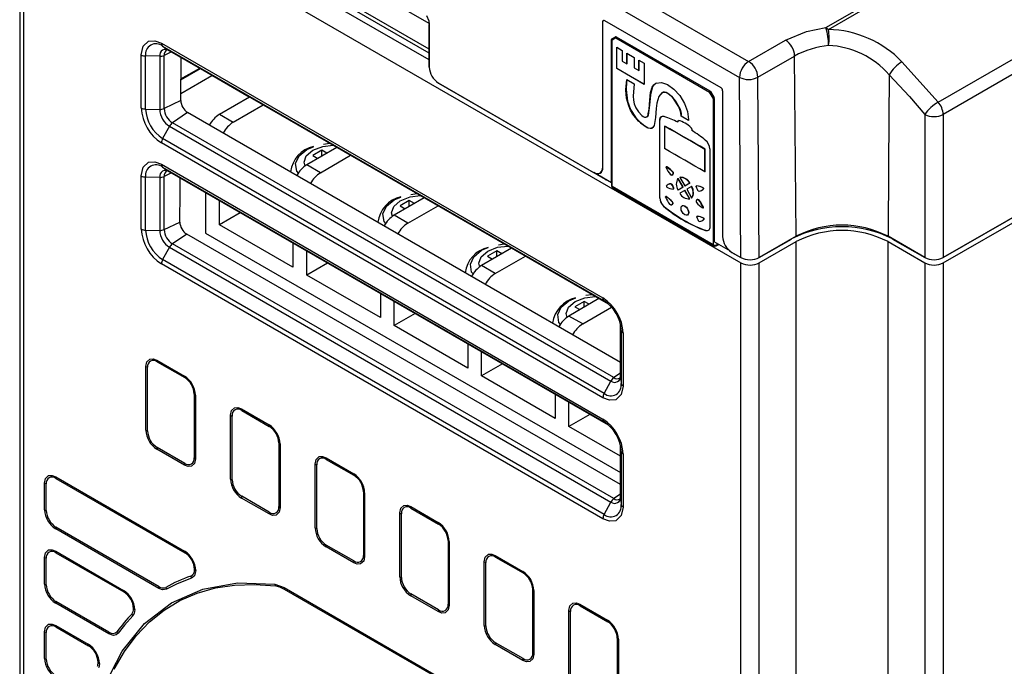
# Model space of a CAD drawing. Header units: millimetres. Extents: x 0 to 768, y 0 to 594.
# Tile 14 of 18: x 441 to 517, y 385 to 435. Entities that reach past the tile are written whole.
import ezdxf

# ---------------------------------------------------------------- set-up
doc = ezdxf.new("R2010")
doc.units = ezdxf.units.MM
doc.header["$LTSCALE"] = 2.75

msp = doc.modelspace()

# ---------------------------------------------------------------- linework, layer by layer
for p, q in [((512.117, 415.843), (630.911, 484.421)), ((503.098, 433.937), (565.406, 469.907)), ((442.22, 463.053), (497.16, 431.337)), ((511.732, 428.205), (572.104, 463.057)), ((441.513, 461.828), (496.453, 430.113)), ((572.489, 462.116), (512.117, 427.263)), ((572.433, 451.071), (512.117, 416.251)), ((441.113, 448.091), (441.113, 353.699)), ((441.406, 447.683), (496.56, 415.843)), ((441.406, 447.683), (441.406, 353.291)), ((472.59, 434.253), (451.871, 446.213)), ((472.599, 431.472), (449.194, 444.983)), ((472.599, 431.967), (450.036, 444.992)), ((472.599, 430.9), (472.599, 434.165)), ((472.602, 434.167), (472.602, 430.899)), ((485.941, 434.399), (485.959, 434.409)), ((485.941, 423.198), (485.941, 434.399)), ((485.959, 423.208), (485.959, 434.409)), ((486.083, 434.48), (495.017, 429.323)), ((503.098, 433.937), (503.29, 433.796)), ((486.621, 422.01), (486.621, 433.034)), ((486.641, 433.079), (486.912, 433.235)), ((486.942, 433.14), (486.672, 432.984)), ((486.943, 433.14), (494.157, 428.975)), ((486.961, 433.23), (494.175, 429.065)), ((452.013, 432.736), (485.954, 413.143)), ((452.105, 432.514), (486.047, 412.92)), ((452.105, 432.514), (452.624, 432.16)), ((486.672, 421.714), (486.672, 432.984)), ((487.014, 432.424), (487.439, 432.179)), ((487.014, 430.792), (487.014, 432.424)), ((487.032, 430.802), (487.032, 432.414)), ((497.16, 431.337), (499.988, 432.97)), ((450.461, 427.758), (450.461, 431.84)), ((451.877, 431.729), (450.793, 431.756)), ((450.793, 427.673), (450.793, 431.756)), ((451.877, 431.729), (451.877, 427.646)), ((452.782, 432.068), (452.22, 431.796)), ((452.22, 427.713), (452.22, 431.796)), ((452.624, 432.16), (452.635, 432.153)), ((486.396, 412.664), (452.624, 432.16)), ((452.635, 432.153), (486.398, 412.662)), ((453.498, 428.332), (453.525, 431.639)), ((487.439, 432.179), (487.439, 431.363)), ((487.792, 431.975), (488.358, 431.649)), ((487.792, 431.159), (487.792, 431.975)), ((487.81, 431.169), (487.81, 431.965)), ((488.358, 431.649), (488.358, 430.832)), ((497.867, 430.12), (500.696, 431.753)), ((500.8, 417.886), (500.696, 431.753)), ((453.511, 429.919), (455.009, 430.783)), ((453.512, 429.986), (454.951, 430.816)), ((487.032, 430.802), (487.014, 430.792)), ((489.136, 429.567), (487.014, 430.792)), ((489.136, 429.588), (487.032, 430.802)), ((487.439, 431.363), (487.792, 431.159)), ((487.81, 431.169), (487.792, 431.159)), ((488.358, 430.832), (488.711, 430.628)), ((488.711, 431.445), (489.136, 431.2)), ((488.711, 430.628), (488.711, 431.445)), ((488.729, 430.639), (488.729, 431.434)), ((489.136, 431.2), (489.136, 429.567)), ((508.944, 431.309), (511.732, 428.205)), ((453.503, 428.868), (455.894, 430.248)), ((458.76, 428.593), (455.894, 430.248)), ((488.729, 430.639), (488.711, 430.628)), ((496.557, 416.253), (496.453, 430.113)), ((497.971, 416.253), (497.867, 430.12)), ((486.157, 422.257), (473.306, 429.676)), ((473.309, 429.674), (485.234, 422.789)), ((487.721, 429.159), (487.792, 429.934)), ((487.792, 429.934), (488.358, 429.608)), ((488.358, 429.608), (488.287, 428.669)), ((512.117, 416.255), (535.519, 429.764)), ((456.467, 427.27), (458.781, 428.605)), ((487.739, 429.169), (487.721, 429.159)), ((494.428, 428.507), (494.157, 428.975)), ((494.224, 429.014), (494.495, 428.545)), ((494.428, 428.506), (494.428, 417.237)), ((494.515, 428.477), (494.515, 417.453)), ((495.158, 429.078), (495.158, 417.877)), ((453.498, 428.332), (452.22, 427.713)), ((457.528, 426.657), (459.842, 427.993)), ((450.793, 427.673), (451.877, 427.646)), ((454.024, 427.41), (452.854, 426.616)), ((487.312, 408.194), (454.024, 427.41)), ((456.467, 427.27), (457.528, 426.657)), ((491.964, 427.199), (491.982, 427.21)), ((491.964, 427.118), (491.964, 427.199)), ((491.982, 427.128), (491.964, 427.118)), ((492.53, 426.791), (491.964, 427.118)), ((491.982, 427.128), (491.982, 427.21)), ((492.53, 426.812), (491.982, 427.128)), ((510.702, 427.264), (510.702, 416.255)), ((512.117, 427.263), (512.117, 416.255)), ((452.624, 426.352), (452.105, 425.399)), ((452.624, 426.352), (486.565, 406.759)), ((486.795, 407.022), (452.854, 426.616)), ((490.339, 426.841), (490.321, 426.831)), ((490.321, 420.832), (490.321, 426.831)), ((490.339, 420.842), (490.339, 426.841)), ((490.7, 426.36), (490.718, 426.37)), ((490.7, 426.36), (490.7, 424.628)), ((491.705, 426.777), (491.759, 426.749)), ((491.705, 426.662), (491.705, 426.777)), ((491.723, 426.672), (491.705, 426.662)), ((491.723, 426.672), (491.723, 426.768)), ((491.759, 426.749), (491.759, 426.803)), ((491.777, 426.759), (491.759, 426.749)), ((491.777, 426.759), (491.777, 426.799)), ((492.53, 426.873), (492.53, 426.791)), ((492.737, 426.238), (492.737, 426.185)), ((492.737, 426.185), (492.791, 426.151)), ((492.791, 426.151), (492.791, 426.035)), ((485.954, 405.476), (452.013, 425.07)), ((486.047, 405.806), (452.105, 425.399)), ((465.498, 424.727), (463.185, 423.392)), ((464.481, 424.983), (464.935, 425.052)), ((464.352, 424.514), (463.644, 424.105)), ((463.644, 424.105), (464.033, 423.881)), ((464.246, 422.779), (466.559, 424.115)), ((464.74, 424.289), (464.352, 424.514)), ((464.352, 424.065), (464.352, 424.514)), ((493.794, 424.574), (493.812, 424.584)), ((493.794, 422.841), (493.794, 424.574)), ((493.812, 422.852), (493.812, 424.584)), ((494.175, 424.615), (494.176, 418.606)), ((452.013, 423.428), (485.954, 403.834)), ((452.105, 423.206), (486.047, 403.612)), ((452.105, 423.206), (452.624, 422.851)), ((464.246, 422.779), (463.185, 423.392)), ((485.959, 423.208), (485.941, 423.198)), ((490.837, 423.239), (490.819, 423.228)), ((490.861, 423.236), (490.843, 423.225)), ((450.461, 418.449), (450.461, 422.532)), ((451.877, 422.42), (450.793, 422.448)), ((450.793, 418.365), (450.793, 422.448)), ((451.877, 422.42), (451.877, 418.337)), ((452.782, 422.76), (452.22, 422.487)), ((452.22, 418.405), (452.22, 422.487)), ((452.624, 422.851), (452.635, 422.845)), ((486.396, 403.355), (452.624, 422.851)), ((452.635, 422.845), (486.398, 403.354)), ((486.621, 422.01), (485.252, 422.8)), ((485.732, 422.739), (485.75, 422.749)), ((491.256, 422.589), (491.274, 422.599)), ((491.275, 422.6), (491.257, 422.589)), ((491.332, 422.813), (491.35, 422.823)), ((491.38, 422.714), (491.362, 422.703)), ((491.386, 422.74), (491.368, 422.729)), ((491.886, 422.425), (491.868, 422.415)), ((493.812, 422.852), (493.794, 422.841)), ((486.613, 422.014), (486.613, 421.796)), ((494.428, 417.237), (486.672, 421.714)), ((490.977, 421.87), (490.959, 421.86)), ((491.154, 421.92), (491.172, 421.93)), ((491.291, 421.842), (491.273, 421.832)), ((491.719, 422.329), (491.736, 422.339)), ((492.097, 421.673), (491.719, 422.329)), ((491.719, 421.455), (492.097, 421.673)), ((492.115, 421.684), (491.736, 422.339)), ((491.736, 421.465), (492.115, 421.684)), ((491.868, 422.415), (492.247, 421.76)), ((492.115, 421.684), (492.097, 421.673)), ((492.247, 421.76), (492.625, 421.978)), ((492.247, 421.76), (492.265, 421.77)), ((492.265, 421.77), (492.643, 421.989)), ((492.775, 421.718), (492.397, 421.5)), ((492.625, 421.978), (492.643, 421.989)), ((492.793, 421.729), (492.775, 421.718)), ((493.161, 421.763), (493.144, 421.753)), ((493.162, 421.757), (493.179, 421.767)), ((455.407, 421.245), (455.407, 418.129)), ((471.198, 421.105), (471.653, 421.174)), ((486.713, 421.623), (494.469, 417.146)), ((490.801, 420.946), (490.783, 420.936)), ((490.826, 420.943), (490.808, 420.933)), ((491.366, 421.526), (491.384, 421.536)), ((491.396, 421.608), (491.378, 421.597)), ((491.401, 421.575), (491.383, 421.565)), ((491.736, 421.465), (491.719, 421.455)), ((492.247, 421.413), (491.868, 421.195)), ((492.265, 421.424), (492.247, 421.413)), ((492.625, 420.758), (492.247, 421.413)), ((492.643, 420.768), (492.265, 421.424)), ((492.397, 421.5), (492.775, 420.845)), ((492.915, 421.222), (492.897, 421.211)), ((493.551, 421.419), (493.569, 421.43)), ((493.669, 421.615), (493.651, 421.605)), ((493.697, 421.541), (493.679, 421.53)), ((493.702, 421.558), (493.684, 421.547)), ((456.467, 418.778), (456.467, 420.632)), ((472.216, 420.849), (469.902, 419.514)), ((471.069, 420.636), (470.362, 420.227)), ((470.362, 420.227), (470.75, 420.003)), ((470.963, 418.901), (473.277, 420.237)), ((471.457, 420.411), (471.069, 420.636)), ((471.069, 420.187), (471.069, 420.636)), ((490.339, 420.842), (490.321, 420.832)), ((490.64, 420.213), (490.622, 420.203)), ((491.221, 420.296), (491.239, 420.306)), ((491.24, 420.307), (491.222, 420.297)), ((491.297, 420.52), (491.315, 420.531)), ((491.345, 420.421), (491.327, 420.41)), ((491.35, 420.447), (491.332, 420.437)), ((492.061, 420.238), (492.043, 420.228)), ((492.643, 420.768), (492.625, 420.758)), ((492.775, 420.845), (492.793, 420.855)), ((493.24, 420.719), (493.222, 420.708)), ((493.358, 420.669), (493.34, 420.658)), ((458.074, 419.705), (456.467, 418.778)), ((470.963, 418.901), (469.902, 419.514)), ((492.45, 419.522), (492.468, 419.532)), ((492.553, 419.719), (492.535, 419.709)), ((493.197, 419.43), (493.179, 419.419)), ((493.197, 419.423), (493.215, 419.434)), ((493.659, 420.069), (493.677, 420.079)), ((493.664, 420.113), (493.682, 420.123)), ((493.687, 420.1), (493.669, 420.09)), ((452.22, 418.405), (453.422, 418.987)), ((462.124, 415.512), (456.467, 418.778)), ((493.586, 419.086), (493.604, 419.096)), ((493.704, 419.281), (493.686, 419.271)), ((493.733, 419.207), (493.715, 419.197)), ((493.738, 419.224), (493.72, 419.214)), ((450.793, 418.365), (451.877, 418.337)), ((453.954, 418.054), (452.854, 417.307)), ((487.312, 398.797), (453.954, 418.054)), ((455.407, 418.129), (487.312, 399.711)), ((493.871, 418.341), (493.853, 418.331)), ((500.8, 417.886), (497.971, 416.253)), ((510.702, 416.255), (507.877, 417.886)), ((486.795, 397.714), (452.854, 417.307)), ((462.124, 417.367), (462.124, 415.512)), ((477.916, 417.227), (478.37, 417.296)), ((495.758, 416.735), (494.515, 417.453)), ((494.668, 417.145), (494.86, 417.254)), ((494.709, 417.34), (494.709, 417.236)), ((494.709, 417.236), (494.8, 417.288)), ((497.975, 416.251), (500.449, 417.68)), ((497.975, 415.843), (500.803, 417.476)), ((500.449, 417.68), (500.449, 417.683)), ((500.803, 323.083), (500.803, 417.476)), ((507.874, 417.476), (510.702, 415.843)), ((507.874, 323.083), (507.874, 417.476)), ((508.228, 417.68), (508.228, 417.683)), ((508.228, 417.68), (510.702, 416.251)), ((452.624, 417.044), (452.105, 416.091)), ((452.624, 417.044), (486.565, 397.45)), ((463.185, 414.9), (463.185, 416.754)), ((478.933, 416.971), (476.62, 415.636)), ((477.787, 416.758), (477.08, 416.349)), ((478.175, 416.534), (477.787, 416.758)), ((477.787, 416.309), (477.787, 416.758)), ((495.65, 416.776), (496.56, 416.251)), ((495.866, 416.652), (496.557, 416.253)), ((485.954, 396.168), (452.013, 415.761)), ((486.047, 396.497), (452.105, 416.091)), ((464.791, 415.827), (463.185, 414.9)), ((477.681, 415.024), (476.62, 415.636)), ((477.08, 416.349), (477.468, 416.125)), ((477.681, 415.024), (479.994, 416.359)), ((496.56, 321.451), (496.56, 415.843)), ((497.975, 416.251), (497.975, 416.255)), ((497.975, 321.451), (497.975, 415.843)), ((510.702, 416.255), (510.702, 416.251)), ((510.702, 415.843), (510.702, 321.287)), ((512.117, 416.251), (512.117, 416.255)), ((512.117, 415.843), (512.117, 317.368)), ((468.842, 411.634), (463.185, 414.9)), ((468.842, 413.489), (468.842, 411.634)), ((484.633, 413.349), (485.088, 413.419)), ((469.902, 411.022), (469.902, 412.876)), ((485.651, 413.093), (483.337, 411.758)), ((484.504, 412.88), (483.797, 412.472)), ((484.892, 412.656), (484.504, 412.88)), ((484.504, 412.431), (484.504, 412.88)), ((486.285, 412.758), (486.047, 412.92)), ((471.509, 411.949), (469.902, 411.022)), ((483.797, 412.472), (484.185, 412.247)), ((484.398, 411.146), (486.625, 412.431)), ((484.398, 411.146), (483.337, 411.758)), ((487.312, 411.08), (487.312, 407.203)), ((487.312, 407.19), (487.312, 411.077)), ((475.559, 407.756), (469.902, 411.022)), ((487.359, 410.647), (487.338, 410.934)), ((487.359, 410.647), (487.359, 406.564)), ((487.505, 410.455), (487.505, 406.372)), ((475.559, 409.611), (475.559, 407.756)), ((476.62, 407.144), (476.62, 408.998)), ((451.659, 408.363), (453.78, 407.138)), ((451.677, 408.245), (453.798, 407.02)), ((478.226, 408.071), (476.62, 407.144)), ((450.814, 402.976), (450.814, 407.875)), ((450.944, 402.922), (450.944, 407.821)), ((487.312, 407.373), (486.795, 407.022)), ((482.277, 403.878), (476.62, 407.144)), ((486.047, 405.806), (486.565, 406.759)), ((487.312, 407.19), (487.312, 407.203)), ((487.312, 407.19), (487.359, 406.564)), ((454.532, 405.75), (454.532, 400.85)), ((454.625, 405.675), (454.625, 400.776)), ((482.277, 405.733), (482.277, 403.878)), ((483.337, 403.266), (483.337, 405.12)), ((458.164, 404.607), (460.286, 403.383)), ((458.182, 404.489), (460.304, 403.264)), ((457.32, 399.22), (457.32, 404.119)), ((457.449, 399.166), (457.449, 404.066)), ((484.944, 404.193), (483.337, 403.266)), ((486.285, 403.449), (486.047, 403.612)), ((487.312, 400.972), (483.337, 403.266)), ((461.037, 401.994), (461.037, 397.095)), ((453.78, 400.288), (451.659, 401.513)), ((453.798, 400.427), (451.677, 401.652)), ((461.13, 401.92), (461.13, 397.02)), ((487.312, 401.771), (487.312, 397.894)), ((487.312, 397.881), (487.312, 401.769)), ((487.359, 401.338), (487.338, 401.625)), ((487.359, 401.338), (487.359, 397.255)), ((464.67, 400.852), (466.791, 399.627)), ((464.688, 400.734), (466.809, 399.509)), ((487.505, 401.146), (487.505, 397.064)), ((463.825, 395.465), (463.825, 400.364)), ((463.954, 395.411), (463.954, 400.31)), ((443.881, 399.39), (453.797, 393.666)), ((443.899, 399.272), (453.815, 393.548)), ((443.027, 396.856), (443.027, 398.897)), ((443.157, 396.802), (443.157, 398.844)), ((467.542, 398.239), (467.542, 393.34)), ((460.286, 396.533), (458.164, 397.757)), ((460.304, 396.672), (458.182, 397.896)), ((467.636, 398.164), (467.636, 393.265)), ((486.047, 396.497), (486.565, 397.45)), ((487.312, 398.064), (486.795, 397.714)), ((487.312, 397.881), (487.312, 397.894)), ((487.312, 397.881), (487.359, 397.255)), ((471.175, 397.096), (473.296, 395.872)), ((471.193, 396.978), (473.314, 395.753)), ((470.331, 391.709), (470.331, 396.608)), ((470.46, 391.655), (470.46, 396.555)), ((451.806, 390.802), (443.881, 395.378)), ((451.825, 390.941), (443.899, 395.516)), ((474.048, 394.483), (474.048, 389.584)), ((474.141, 394.409), (474.141, 389.509)), ((443.881, 393.675), (449.105, 390.658)), ((466.791, 392.777), (464.67, 394.002)), ((466.809, 392.916), (464.688, 394.141)), ((443.027, 391.14), (443.027, 393.182)), ((443.157, 391.086), (443.157, 393.128)), ((443.899, 393.556), (449.123, 390.54)), ((477.681, 393.341), (479.802, 392.116)), ((477.699, 393.223), (479.82, 391.998)), ((476.836, 387.954), (476.836, 392.853)), ((476.965, 387.9), (476.965, 392.799)), ((460.738, 391.13), (461.438, 390.877)), ((461.438, 390.877), (476.528, 382.166)), ((461.456, 390.759), (476.546, 382.048)), ((480.553, 390.728), (480.553, 385.829)), ((480.646, 390.653), (480.646, 385.754)), ((473.296, 389.022), (471.175, 390.246)), ((473.314, 389.161), (471.193, 390.385)), ((447.959, 387.307), (443.881, 389.662)), ((447.977, 387.446), (443.899, 389.801)), ((484.186, 389.585), (486.307, 388.361)), ((484.204, 389.467), (486.325, 388.243)), ((483.341, 384.198), (483.341, 389.098)), ((483.471, 384.144), (483.471, 389.044)), ((443.881, 387.959), (446.386, 386.512)), ((443.899, 387.841), (446.404, 386.394)), ((443.027, 385.424), (443.027, 387.466)), ((443.157, 385.371), (443.157, 387.412)), ((487.059, 386.972), (487.059, 382.073)), ((487.152, 386.898), (487.152, 381.999)), ((479.802, 385.266), (477.681, 386.491)), ((479.82, 385.405), (477.699, 386.63))]:
    msp.add_line(p, q)
at = {"flags": 128}
for points in [[(503.29, 433.796), (538.183, 453.938), (565.598, 469.765)], [(472.599, 432.292), (460.445, 439.309), (450.178, 445.236)], [(472.395, 434.864), (472.56, 434.467), (472.602, 434.167)], [(485.941, 434.399), (485.954, 434.459), (485.993, 434.495), (486.037, 434.498), (486.083, 434.48)], [(499.988, 432.97), (501.612, 433.643), (503.098, 433.937)], [(486.672, 432.984), (486.629, 433.021), (486.621, 433.034)], [(486.961, 433.23), (486.953, 433.208), (486.943, 433.139)], [(450.461, 431.84), (450.6, 432.501), (451.028, 432.898), (451.508, 432.93), (452.013, 432.736)], [(507.971, 430.305), (507.918, 423.35), (507.877, 417.886)], [(507.971, 430.305), (509.514, 428.628), (510.702, 427.264)], [(488.287, 428.669), (488.307, 428.349), (488.366, 428.066), (488.493, 427.758), (488.686, 427.461), (488.935, 427.189), (489.048, 427.103), (489.153, 427.05), (489.249, 427.038), (489.33, 427.076), (489.395, 427.164), (489.422, 427.227), (489.445, 427.302), (489.5, 427.677), (489.55, 428.368), (489.618, 428.959), (489.744, 429.365), (489.864, 429.541), (490.021, 429.658), (490.448, 429.713), (490.927, 429.556), (491.418, 429.207), (491.859, 428.718), (492.217, 428.113), (492.452, 427.476), (492.53, 426.873)], [(490.058, 429.661), (490.003, 429.647), (489.764, 429.38), (489.607, 428.775), (489.542, 427.972), (489.428, 427.204), (489.349, 427.086), (489.276, 427.05)], [(491.964, 427.199), (491.92, 427.491), (491.79, 427.832), (491.413, 428.425), (491.174, 428.686), (490.94, 428.87), (490.814, 428.935), (490.696, 428.967), (490.586, 428.966), (490.485, 428.931), (490.244, 428.651), (490.093, 428.114), (490.052, 427.716), (490.008, 427.015), (489.897, 426.414), (489.791, 426.253), (489.652, 426.185), (489.441, 426.214), (489.168, 426.35), (488.68, 426.747), (488.249, 427.285), (488.08, 427.589), (487.94, 427.915), (487.776, 428.523), (487.721, 429.159)], [(487.739, 429.169), (487.847, 428.29), (488.076, 427.644), (488.449, 427.038), (488.852, 426.613), (489.369, 426.261), (489.58, 426.196), (489.738, 426.213), (489.809, 426.27)], [(490.46, 428.89), (490.582, 428.973), (490.755, 428.971), (490.946, 428.888), (491.23, 428.659), (491.598, 428.209), (491.881, 427.674), (491.968, 427.367), (491.982, 427.21)], [(494.157, 428.975), (494.168, 429.044), (494.175, 429.065)], [(494.157, 428.975), (494.164, 428.979), (494.171, 428.983), (494.179, 428.988), (494.187, 428.993), (494.196, 428.998), (494.205, 429.003), (494.214, 429.008), (494.224, 429.014)], [(494.515, 428.477), (494.492, 428.482), (494.427, 428.507)], [(490.321, 426.831), (490.327, 426.911), (490.346, 426.981), (490.378, 427.038), (490.42, 427.082), (490.473, 427.11), (490.533, 427.122), (490.6, 427.117), (490.671, 427.096)], [(493.794, 424.574), (493.407, 424.797), (493.021, 425.02), (492.634, 425.243), (492.247, 425.466), (491.86, 425.689), (491.473, 425.913), (491.086, 426.136), (490.7, 426.36)], [(493.812, 424.584), (493.425, 424.807), (493.038, 425.03), (492.652, 425.253), (492.265, 425.476), (491.878, 425.7), (491.491, 425.923), (491.104, 426.147), (490.718, 426.37)], [(462.544, 422.745), (462.421, 422.895), (462.326, 423.495), (462.593, 424.077), (463.191, 424.571), (463.708, 424.78)], [(463.05, 423.282), (462.977, 423.582), (463.15, 424.064), (463.659, 424.505), (464.423, 424.799), (465.211, 424.893)], [(493.794, 422.841), (493.407, 423.064), (493.021, 423.287), (492.634, 423.51), (492.247, 423.733), (491.86, 423.957), (491.473, 424.18), (491.086, 424.404), (490.7, 424.628)], [(450.461, 422.532), (450.6, 423.193), (451.028, 423.59), (451.508, 423.622), (452.013, 423.428)], [(485.234, 422.789), (485.526, 422.694), (485.781, 422.773), (485.903, 422.955), (485.941, 423.198)], [(490.814, 423.184), (490.811, 423.196), (490.809, 423.206), (490.81, 423.216), (490.814, 423.223), (490.819, 423.228), (490.826, 423.23), (490.834, 423.229), (490.843, 423.225)], [(490.843, 423.225), (491.123, 423.018), (491.332, 422.813)], [(491.257, 422.589), (491.245, 422.584), (491.231, 422.582), (491.216, 422.584), (491.201, 422.589), (491.185, 422.597), (491.169, 422.609), (491.153, 422.623), (491.139, 422.639)], [(453.422, 418.987), (453.441, 421.282), (453.45, 422.374)], [(486.614, 421.796), (486.613, 421.796), (486.629, 421.752), (486.672, 421.714)], [(486.672, 421.714), (486.683, 421.658), (486.713, 421.623), (486.713, 421.623)], [(493.132, 421.682), (493.128, 421.697), (493.126, 421.711), (493.127, 421.725), (493.13, 421.736), (493.135, 421.746), (493.142, 421.752), (493.151, 421.756), (493.162, 421.757)], [(493.161, 421.763), (493.169, 421.767), (493.179, 421.767)], [(469.768, 419.404), (469.695, 419.704), (469.868, 420.186), (470.376, 420.627), (471.141, 420.921), (471.929, 421.015)], [(490.779, 420.891), (490.775, 420.903), (490.774, 420.914), (490.775, 420.923), (490.778, 420.931), (490.784, 420.936), (490.791, 420.938), (490.799, 420.937), (490.808, 420.933)], [(469.262, 418.867), (469.139, 419.017), (469.043, 419.617), (469.311, 420.199), (469.909, 420.693), (470.426, 420.902)], [(491.222, 420.297), (491.21, 420.291), (491.196, 420.29), (491.181, 420.291), (491.165, 420.296), (491.149, 420.305), (491.133, 420.316), (491.118, 420.33), (491.103, 420.346)], [(491.959, 420.041), (491.98, 420.156), (492.043, 420.228), (492.136, 420.246), (492.247, 420.207), (492.357, 420.118), (492.45, 419.992), (492.513, 419.848), (492.535, 419.709)], [(492.061, 420.238), (492.154, 420.256), (492.265, 420.218), (492.375, 420.129), (492.468, 420.003), (492.531, 419.859), (492.553, 419.719)], [(493.221, 420.708), (493.233, 420.713), (493.247, 420.715), (493.262, 420.713), (493.277, 420.708), (493.293, 420.7), (493.309, 420.689), (493.325, 420.675), (493.34, 420.658)], [(493.239, 420.718), (493.251, 420.723), (493.265, 420.725), (493.28, 420.723), (493.295, 420.718), (493.311, 420.71), (493.327, 420.699), (493.343, 420.685), (493.358, 420.669)], [(492.535, 419.709), (492.513, 419.594), (492.45, 419.522), (492.357, 419.504), (492.247, 419.542), (492.136, 419.631), (492.043, 419.757), (491.98, 419.901), (491.959, 420.041)], [(492.553, 419.719), (492.531, 419.604), (492.468, 419.532), (492.468, 419.532)], [(493.167, 419.348), (493.163, 419.363), (493.161, 419.378), (493.162, 419.391), (493.165, 419.403), (493.17, 419.412), (493.178, 419.419), (493.187, 419.422), (493.197, 419.423)], [(493.197, 419.43), (493.205, 419.433), (493.215, 419.434)], [(493.669, 420.09), (493.668, 420.083), (493.666, 420.077), (493.663, 420.072), (493.659, 420.069), (493.654, 420.067), (493.648, 420.067), (493.642, 420.068), (493.635, 420.072)], [(494.176, 418.606), (494.17, 418.529), (494.152, 418.462), (494.124, 418.406), (494.085, 418.362), (494.037, 418.332), (493.981, 418.316), (493.919, 418.316), (493.853, 418.331)], [(476.485, 415.526), (476.412, 415.826), (476.585, 416.308), (477.094, 416.749), (477.859, 417.043), (478.646, 417.137)], [(494.469, 417.146), (494.439, 417.181), (494.428, 417.237)], [(494.709, 417.236), (494.699, 417.18), (494.668, 417.145), (494.668, 417.145)], [(475.979, 414.989), (475.856, 415.139), (475.761, 415.739), (476.028, 416.321), (476.626, 416.815), (477.143, 417.024)], [(482.697, 411.111), (482.574, 411.261), (482.478, 411.861), (482.746, 412.443), (483.344, 412.937), (483.861, 413.146)], [(483.203, 411.649), (483.13, 411.949), (483.303, 412.43), (483.812, 412.871), (484.576, 413.165), (485.364, 413.259)], [(450.814, 407.875), (450.89, 408.235), (451.123, 408.451), (451.384, 408.468), (451.659, 408.363)], [(487.505, 406.372), (487.367, 405.711), (486.938, 405.314), (486.459, 405.282), (485.954, 405.476)], [(457.32, 404.119), (457.395, 404.479), (457.629, 404.695), (457.89, 404.713), (458.164, 404.607)], [(454.625, 400.776), (454.549, 400.416), (454.316, 400.2), (454.055, 400.183), (453.78, 400.288)], [(463.825, 400.364), (463.901, 400.724), (464.134, 400.94), (464.395, 400.957), (464.67, 400.852)], [(443.027, 398.897), (443.104, 399.261), (443.339, 399.479), (443.603, 399.497), (443.881, 399.39)], [(461.13, 397.02), (461.055, 396.661), (460.821, 396.445), (460.561, 396.427), (460.286, 396.533)], [(470.331, 396.608), (470.406, 396.968), (470.639, 397.184), (470.9, 397.202), (471.175, 397.096)], [(487.505, 397.064), (487.367, 396.403), (486.938, 396.006), (486.459, 395.974), (485.954, 396.168)], [(443.027, 393.182), (443.104, 393.545), (443.339, 393.764), (443.603, 393.781), (443.881, 393.675)], [(467.636, 393.265), (467.56, 392.905), (467.327, 392.689), (467.066, 392.672), (466.791, 392.777)], [(476.836, 392.853), (476.912, 393.213), (477.145, 393.429), (477.406, 393.446), (477.681, 393.341)], [(454.65, 392.188), (454.541, 391.768), (454.328, 391.602)], [(454.328, 391.602), (453.23, 391.163), (452.409, 390.74)], [(457.528, 345.762), (454.891, 349.356), (452.53, 353.196), (450.493, 357.207), (448.818, 361.308), (447.539, 365.421), (446.682, 369.464), (446.262, 373.358), (446.288, 377.026), (446.76, 380.396), (447.668, 383.403), (448.995, 385.987), (450.714, 388.097), (452.791, 389.693), (455.187, 390.742), (457.853, 391.224), (460.738, 391.13)], [(448.377, 384.605), (449.163, 385.96), (450.068, 387.17), (451.086, 388.23), (452.211, 389.131), (453.437, 389.87), (454.755, 390.441), (456.16, 390.841), (457.64, 391.068), (459.189, 391.12), (460.797, 390.997)], [(451.806, 390.802), (451.813, 390.886), (451.825, 390.941)], [(451.808, 390.802), (451.807, 390.802), (451.806, 390.802)], [(452.409, 390.74), (452.094, 390.694), (451.808, 390.802)], [(460.738, 391.13), (460.768, 391.049), (460.797, 390.997)], [(460.797, 390.997), (461.08, 390.931), (461.456, 390.759)], [(461.438, 390.877), (461.444, 390.805), (461.456, 390.759)], [(449.959, 389.18), (449.907, 388.87), (449.801, 388.7)], [(474.141, 389.509), (474.066, 389.15), (473.832, 388.934), (473.571, 388.916), (473.296, 389.022)], [(483.341, 389.098), (483.417, 389.457), (483.65, 389.673), (483.911, 389.691), (484.186, 389.585)], [(449.801, 388.7), (449.163, 387.978), (448.695, 387.368)], [(443.027, 387.466), (443.104, 387.829), (443.339, 388.048), (443.603, 388.065), (443.881, 387.959)], [(448.695, 387.368), (448.54, 387.235), (448.335, 387.191), (447.959, 387.307)], [(480.646, 385.754), (480.571, 385.394), (480.338, 385.178), (480.077, 385.161), (479.802, 385.266)], [(447.24, 385.034), (447.22, 384.834), (447.176, 384.697)]]:
    msp.add_lwpolyline(points, dxfattribs=at)
for centre, radius, start, end in [((498.441, 432.553), 4.859, 0.11147, 16.55423), ((503.101, 425.694), 8.104, 43.85804, 88.6613), ((499.849, 433.153), 3.5, 350.28748, 10.57771), ((486.67, 433.039), 0.0491, 125.69485, 185.60804), ((486.876, 433.103), 0.236, 185.79128, 210.20307), ((486.932, 433.19), 0.0494, 54.24317, 113.77873), ((487.148, 433.258), 0.237, 185.4698, 209.91858), ((451.593, 431.886), 0.811, 50.79671, 189.21404), ((452.333, 431.803), 0.461, 50.79671, 189.21404), ((452.271, 432.714), 0.259, 174.99774, 230.37491), ((499.159, 431.674), 1.539, 2.91806, 57.37063), ((504.003, 425.71), 6.888, 95.86167, 118.69611), ((502.994, 425.969), 6.601, 41.069, 87.34809), ((450.797, 432.467), 0.711, 241.82365, 269.6715), ((451.907, 432.486), 0.758, 267.75323, 294.42145), ((452.634, 431.853), 0.418, 117.50276, 187.87553), ((452.336, 431.625), 0.607, 60.45572, 79.43671), ((474.134, 430.967), 1.534, 182.54287, 237.45839), ((497.988, 430.043), 1.537, 122.60548, 177.39452), ((496.33, 430.041), 1.539, 2.91806, 57.37063), ((510.252, 429.067), 2.596, 120.24817, 151.49859), ((497.153, 431.494), 1.549, 243.12498, 297.45366), ((491.766, 429.193), 4.026, 169.24071, 180.34251), ((494.852, 429.064), 0.307, 2.54191, 57.45809), ((494.101, 428.946), 0.141, 28.85654, 58.03698), ((492.228, 432.534), 4.589, 298.63608, 299.60325), ((494.374, 428.472), 0.141, 1.94027, 30.9664), ((453.823, 427.907), 3.365, 182.53966, 237.46034), ((450.797, 428.385), 0.711, 241.82365, 269.6715), ((454.63, 428.367), 1.132, 181.74128, 237.65589), ((513.342, 425.412), 3.224, 119.9526, 144.94217), ((510.568, 427.18), 1.55, 3.07238, 41.37242), ((453.643, 427.803), 2.853, 182.60548, 237.39452), ((451.907, 428.404), 0.758, 267.75323, 294.42145), ((453.499, 427.72), 1.623, 182.60548, 237.39452), ((453.596, 427.776), 1.377, 182.60548, 237.39452), ((457.638, 425.408), 2.199, 122.15625, 151.93431), ((490.623, 426.873), 0.286, 127.27031, 186.40748), ((487.922, 419.093), 8.462, 63.44025, 71.04034), ((511.41, 428.655), 1.561, 243.06003, 296.93339), ((453.295, 425.999), 0.758, 125.57414, 152.24726), ((458.698, 424.796), 2.199, 122.15625, 151.93431), ((491.137, 424.599), 2.291, 45.70778, 74.23269), ((485.809, 415.452), 12.679, 50.78087, 56.58475), ((452.723, 425.047), 0.711, 150.32907, 178.17957), ((464.195, 422.574), 2.273, 102.45073, 173.24689), ((493.271, 424.558), 0.906, 3.63795, 52.2898), ((451.593, 422.577), 0.811, 50.79671, 189.21404), ((452.271, 423.405), 0.259, 174.99774, 230.37491), ((464.38, 421.507), 2.231, 122.37735, 151.6878), ((492.91, 424.061), 2.272, 202.70449, 218.756), ((490.847, 423.218), 0.0226, 50.41692, 115.60819), ((489.587, 421.228), 2.377, 42.13649, 57.60507), ((450.797, 423.159), 0.711, 241.82365, 269.6715), ((452.333, 422.494), 0.461, 50.79671, 189.21404), ((451.907, 423.178), 0.758, 267.75323, 294.42145), ((452.634, 422.545), 0.418, 117.50276, 187.87553), ((452.336, 422.317), 0.607, 60.45572, 79.43671), ((465.416, 420.918), 2.199, 122.15625, 151.93431), ((491.101, 422.839), 0.294, 302.11797, 332.61402), ((491.119, 422.849), 0.294, 302.11797, 332.61402), ((491.237, 422.723), 0.131, 2.81832, 43.23705), ((491.255, 422.733), 0.131, 2.81832, 43.23705), ((491.312, 422.728), 0.0555, 333.70285, 1.60912), ((491.33, 422.738), 0.0555, 333.70285, 1.60912), ((491.913, 421.597), 0.829, 28.19789, 91.80749), ((486.222, 422.359), 0.121, 237.38108, 271.74609), ((486.813, 421.796), 0.2, 179.96501, 209.99731), ((486.813, 421.796), 0.2, 209.99731, 239.80207), ((490.886, 421.728), 0.0597, 159.23332, 242.91791), ((491.188, 421.463), 0.458, 94.22406, 141.40756), ((491.455, 422.728), 1.211, 240.47333, 264.91048), ((491.209, 421.462), 0.469, 94.48308, 119.67515), ((491.138, 421.773), 0.148, 23.59739, 83.53358), ((491.156, 421.783), 0.148, 23.59739, 83.53358), ((490.127, 421.18), 1.319, 18.45324, 29.63745), ((490.144, 421.19), 1.319, 18.45324, 29.63745), ((492.423, 421.892), 0.829, 148.19126, 211.80874), ((491.895, 421.586), 0.829, 28.19789, 91.80749), ((491.648, 421.18), 1.249, 1.43014, 25.52377), ((491.666, 421.191), 1.249, 1.43014, 25.52377), ((494.39, 422.102), 1.327, 198.48986, 209.61013), ((493.054, 420.552), 1.21, 60.46388, 84.91946), ((493.072, 420.562), 1.21, 60.46381, 84.91949), ((470.912, 418.697), 2.273, 102.45073, 173.24689), ((490.811, 420.926), 0.0226, 50.43321, 115.61132), ((489.558, 418.954), 2.34, 42.01363, 57.72785), ((489.576, 418.964), 2.34, 42.0136, 57.72786), ((491.348, 421.558), 0.0361, 269.96568, 10.32006), ((491.278, 421.563), 0.106, 0.84654, 18.97885), ((491.36, 421.571), 0.042, 305.33258, 5.9796), ((491.296, 421.573), 0.106, 0.84654, 18.97885), ((492.599, 421.587), 0.829, 208.19789, 271.80749), ((492.377, 421.18), 0.521, 319.9057, 3.43088), ((492.395, 421.191), 0.521, 319.9057, 3.43088), ((493.372, 421.506), 0.148, 203.60406, 263.53498), ((493.322, 421.816), 0.458, 274.22323, 321.4084), ((493.337, 421.828), 0.46, 300.17271, 321.41795), ((493.614, 421.544), 0.0704, 2.49889, 58.6605), ((493.632, 421.555), 0.0704, 2.49911, 58.66038), ((493.657, 421.546), 0.0273, 324.35939, 2.79504), ((493.675, 421.556), 0.0273, 324.35939, 2.79504), ((491.225, 420.878), 0.906, 182.93155, 228.20105), ((491.243, 420.888), 0.906, 182.93155, 228.20105), ((497.399, 428.177), 10.465, 229.63632, 250.19198), ((497.417, 428.187), 10.465, 229.63632, 250.19198), ((492.874, 421.768), 2.272, 202.70449, 218.756), ((491.066, 420.546), 0.294, 302.11797, 332.61402), ((491.083, 420.556), 0.294, 302.11797, 332.61402), ((491.201, 420.43), 0.131, 2.81894, 43.23673), ((491.219, 420.441), 0.131, 2.8191, 43.23665), ((491.277, 420.435), 0.0555, 333.70285, 1.60912), ((491.295, 420.445), 0.0555, 333.70285, 1.60912), ((493.22, 420.563), 0.108, 163.6065, 226.77371), ((493.376, 420.46), 0.292, 122.04624, 152.71144), ((494.885, 422.051), 2.34, 222.01367, 237.72784), ((491.568, 419.236), 2.272, 22.70478, 38.75571), ((491.586, 419.247), 2.272, 22.70478, 38.75571), ((471.097, 417.629), 2.231, 122.37735, 151.6878), ((493.09, 418.218), 1.21, 60.46388, 84.91946), ((493.108, 418.229), 1.21, 60.46381, 84.91949), ((493.608, 420.089), 0.0611, 1.24744, 23.55797), ((493.664, 420.098), 0.0231, 305.56828, 5.7439), ((493.626, 420.099), 0.0611, 1.24744, 23.55797), ((454.567, 419.022), 1.146, 181.7413, 237.65588), ((472.133, 417.04), 2.199, 122.15625, 151.93431), ((494.426, 419.769), 1.327, 198.48986, 209.61013), ((493.407, 419.172), 0.148, 203.60406, 263.53498), ((493.357, 419.482), 0.458, 274.22323, 321.4084), ((493.373, 419.494), 0.46, 300.17271, 321.41795), ((493.65, 419.211), 0.0704, 2.4997, 58.65154), ((493.667, 419.221), 0.0704, 2.49991, 58.65141), ((493.693, 419.212), 0.0273, 324.37878, 2.79236), ((493.711, 419.223), 0.0273, 324.37878, 2.79236), ((504.338, 411.056), 7.692, 62.60967, 117.39033), ((453.823, 418.598), 3.365, 182.53966, 237.46034), ((450.797, 419.076), 0.711, 241.82365, 269.6715), ((453.643, 418.495), 2.853, 182.60548, 237.39452), ((451.907, 419.095), 0.758, 267.75323, 294.42145), ((453.499, 418.411), 1.623, 182.60548, 237.39452), ((453.596, 418.467), 1.377, 182.60548, 237.39452), ((493.961, 418.569), 0.245, 248.31823, 294.96571), ((496.69, 417.945), 1.534, 182.54287, 237.45839), ((504.338, 410.174), 8.454, 62.60967, 117.39033), ((504.338, 410.652), 7.685, 62.60967, 117.39033), ((453.295, 416.691), 0.758, 125.57414, 152.24726), ((494.569, 417.51), 0.308, 242.63358, 297.07778), ((494.569, 417.319), 0.2, 239.80207, 299.5282), ((477.63, 414.819), 2.273, 102.45073, 173.24689), ((452.723, 415.739), 0.711, 150.32907, 178.17957), ((477.815, 413.751), 2.231, 122.37735, 151.6878), ((497.264, 417.614), 1.534, 242.5459, 297.45284), ((497.267, 417.207), 1.537, 242.60967, 297.39033), ((511.41, 417.616), 1.534, 242.546, 297.454), ((511.41, 417.207), 1.537, 242.60967, 297.39033), ((478.851, 413.162), 2.199, 122.15625, 151.93431), ((484.348, 410.941), 2.273, 102.45073, 173.24689), ((486.212, 413.12), 0.259, 174.99774, 230.37491), ((484.144, 410.306), 3.365, 2.53966, 57.46034), ((484.509, 410.517), 2.853, 2.60548, 57.39452), ((484.532, 409.873), 2.231, 122.37735, 151.6878), ((485.568, 409.284), 2.199, 122.15625, 151.93431), ((487.615, 410.69), 0.259, 189.62255, 245.00698), ((451.391, 407.894), 0.453, 50.79671, 189.21404), ((452.023, 408.358), 0.364, 179.20875, 198.08518), ((451.102, 408.384), 0.585, 240.49585, 254.25098), ((452.795, 405.594), 1.832, 2.53896, 57.46104), ((454.145, 407.133), 0.364, 179.20875, 198.08518), ((452.939, 405.677), 1.594, 2.60548, 57.39452), ((486.559, 406.434), 0.811, 230.79671, 9.21404), ((486.857, 407.116), 0.461, 230.79671, 9.21404), ((487.236, 406.406), 0.758, 125.57414, 152.24726), ((487.053, 407.367), 0.431, 233.24492, 300.23433), ((486.899, 407.177), 0.414, 334.70815, 3.59792), ((487.615, 406.607), 0.259, 189.62255, 245.00698), ((486.665, 405.454), 0.711, 150.32907, 178.17957), ((454.803, 405.993), 0.364, 221.91673, 240.79422), ((457.896, 404.138), 0.453, 50.79671, 189.21404), ((458.529, 404.602), 0.364, 179.20875, 198.08518), ((457.608, 404.628), 0.585, 240.49585, 254.25098), ((486.212, 403.811), 0.259, 174.99774, 230.37491), ((484.144, 400.997), 3.365, 2.53966, 57.46034), ((484.509, 401.208), 2.853, 2.60548, 57.39452), ((452.644, 403.057), 1.832, 182.53896, 237.46104), ((451.102, 403.484), 0.585, 240.49585, 254.25098), ((452.536, 402.994), 1.594, 182.60548, 237.39452), ((459.301, 401.839), 1.832, 2.53896, 57.46104), ((460.65, 403.378), 0.364, 179.20875, 198.08518), ((459.445, 401.922), 1.594, 2.60548, 57.39452), ((461.308, 402.238), 0.364, 221.91673, 240.79422), ((452.244, 401.508), 0.585, 165.75121, 179.50698), ((487.615, 401.381), 0.259, 189.62255, 245.00698), ((454.085, 400.778), 0.453, 230.79671, 9.21404), ((454.803, 401.094), 0.364, 221.91673, 240.79422), ((464.401, 400.383), 0.453, 50.79671, 189.21404), ((465.034, 400.847), 0.364, 179.20875, 198.08518), ((454.365, 400.283), 0.585, 165.75121, 179.50698), ((464.113, 400.873), 0.585, 240.49585, 254.25098), ((443.609, 398.917), 0.458, 50.79671, 189.21404), ((444.245, 399.385), 0.364, 179.20875, 198.08518), ((459.15, 399.301), 1.832, 182.53896, 237.46104), ((457.608, 399.729), 0.585, 240.49585, 254.25098), ((459.041, 399.239), 1.594, 182.60548, 237.39452), ((465.806, 398.083), 1.832, 2.53896, 57.46104), ((467.155, 399.622), 0.364, 179.20875, 198.08518), ((465.95, 398.166), 1.594, 2.60548, 57.39452), ((443.315, 399.406), 0.585, 240.49585, 254.25098), ((467.813, 398.482), 0.364, 221.91673, 240.79422), ((458.749, 397.752), 0.585, 165.75121, 179.50698), ((486.857, 397.808), 0.461, 230.79671, 9.21404), ((487.236, 397.097), 0.758, 125.57414, 152.24726), ((487.053, 398.059), 0.431, 233.24492, 300.23433), ((486.899, 397.868), 0.414, 334.70815, 3.59792), ((444.876, 396.938), 1.851, 182.53898, 237.46102), ((443.315, 397.365), 0.585, 240.49585, 254.25098), ((444.768, 396.876), 1.613, 182.60548, 237.39452), ((460.59, 397.022), 0.453, 230.79671, 9.21404), ((461.308, 397.338), 0.364, 221.91673, 240.79422), ((470.907, 396.627), 0.453, 50.79671, 189.21404), ((471.539, 397.091), 0.364, 179.20875, 198.08518), ((486.559, 397.125), 0.811, 230.79671, 9.21404), ((487.615, 397.299), 0.259, 189.62255, 245.00698), ((460.87, 396.528), 0.585, 165.75121, 179.50698), ((470.618, 397.117), 0.585, 240.49585, 254.25098), ((486.665, 396.145), 0.711, 150.32907, 178.17957), ((444.465, 395.373), 0.585, 165.75121, 179.50698), ((465.655, 395.546), 1.832, 182.53896, 237.46104), ((464.113, 395.973), 0.585, 240.49585, 254.25098), ((465.547, 395.483), 1.594, 182.60548, 237.39452), ((472.311, 394.328), 1.832, 2.53896, 57.46104), ((473.661, 395.867), 0.364, 179.20875, 198.08518), ((472.456, 394.411), 1.594, 2.60548, 57.39452), ((474.319, 394.727), 0.364, 221.91673, 240.79422), ((443.609, 393.201), 0.458, 50.79671, 189.21404), ((444.245, 393.669), 0.364, 179.20875, 198.08518), ((452.799, 392.104), 1.853, 2.57083, 57.42974), ((454.161, 393.661), 0.364, 179.20875, 198.08518), ((465.254, 393.997), 0.585, 165.75121, 179.50698), ((443.315, 393.69), 0.585, 240.49585, 254.25098), ((452.945, 392.189), 1.613, 2.60548, 57.39452), ((467.376, 392.772), 0.585, 165.75121, 179.50698), ((467.095, 393.267), 0.453, 230.79671, 9.21404), ((467.813, 393.583), 0.364, 221.91673, 240.79422), ((477.412, 392.872), 0.453, 50.79671, 189.21404), ((478.045, 393.336), 0.364, 179.20875, 198.08518), ((454.068, 392.2), 0.493, 295.07396, 7.26716), ((454.828, 392.505), 0.364, 221.91694, 240.79647), ((477.124, 393.362), 0.585, 240.49585, 254.25098), ((457.914, 381.069), 11.286, 108.80195, 119.55046), ((454.88, 391.874), 0.615, 191.32804, 206.22326), ((472.16, 391.79), 1.832, 182.53896, 237.46104), ((470.618, 392.218), 0.585, 240.49585, 254.25098), ((472.052, 391.728), 1.594, 182.60548, 237.39452), ((478.817, 390.572), 1.832, 2.53896, 57.46104), ((480.166, 392.111), 0.364, 179.20875, 198.08518), ((478.961, 390.655), 1.594, 2.60548, 57.39452), ((444.876, 391.222), 1.851, 182.53898, 237.46102), ((443.315, 391.649), 0.585, 240.49585, 254.25098), ((444.768, 391.16), 1.613, 182.60548, 237.39452), ((448.107, 389.097), 1.853, 2.58, 57.41998), ((449.47, 390.653), 0.364, 179.20875, 198.08518), ((452.392, 390.797), 0.585, 165.75121, 179.50687), ((452.133, 391.371), 0.53, 234.41328, 293.91429), ((452.932, 391.041), 0.604, 194.79647, 209.90574), ((480.824, 390.971), 0.364, 221.91673, 240.79422), ((448.254, 389.181), 1.613, 2.60548, 57.39452), ((471.76, 390.241), 0.585, 165.75121, 179.50698), ((444.465, 389.657), 0.585, 165.75121, 179.50698), ((449.27, 389.219), 0.597, 320.1653, 3.39285), ((450.137, 389.498), 0.364, 221.91672, 240.79414), ((473.881, 389.017), 0.585, 165.75121, 179.50698), ((473.601, 389.512), 0.453, 230.79671, 9.21404), ((474.319, 389.827), 0.364, 221.91673, 240.79422), ((483.918, 389.116), 0.453, 50.79671, 189.21404), ((484.55, 389.58), 0.364, 179.20875, 198.08518), ((458.881, 380.105), 12.65, 136.34502, 144.22793), ((450.266, 389.034), 0.573, 200.13096, 215.70822), ((483.629, 389.606), 0.585, 240.49585, 254.25098), ((485.322, 386.817), 1.832, 2.53896, 57.46104), ((486.671, 388.356), 0.364, 179.20875, 198.08518), ((443.609, 387.485), 0.458, 50.79671, 189.21404), ((444.245, 387.954), 0.364, 179.20875, 198.08518), ((478.666, 388.035), 1.832, 182.53896, 237.46104), ((477.124, 388.462), 0.585, 240.49585, 254.25098), ((478.557, 387.972), 1.594, 182.60548, 237.39452), ((485.466, 386.9), 1.594, 2.60548, 57.39452), ((443.315, 387.975), 0.585, 240.49585, 254.25098), ((448.544, 387.302), 0.585, 165.75121, 179.50698), ((448.27, 387.805), 0.463, 230.8518, 318.63452), ((449.125, 387.713), 0.551, 202.82362, 218.70863), ((487.33, 387.216), 0.364, 221.91673, 240.79422), ((445.388, 384.951), 1.853, 2.57525, 57.42245), ((446.75, 386.507), 0.364, 179.20875, 198.08518), ((445.535, 385.035), 1.613, 2.60548, 57.39452), ((478.265, 386.486), 0.585, 165.75121, 179.50698), ((444.876, 385.506), 1.851, 182.53898, 237.46102), ((443.315, 385.933), 0.585, 240.49585, 254.25098), ((444.768, 385.444), 1.613, 182.60548, 237.39452), ((480.386, 385.261), 0.585, 165.75121, 179.50698), ((480.106, 385.756), 0.453, 230.79671, 9.21404), ((480.824, 386.072), 0.364, 221.91673, 240.79422), ((446.424, 385.093), 0.722, 337.44166, 1.20681), ((447.417, 385.352), 0.364, 221.91586, 240.7852)]:
    msp.add_arc(centre, radius, start, end)
for centre, major_axis, ratio, start_param, end_param in [((486.101, 434.327), (-0.1, 0.173), 0.577338, 6.274459, 7.068627), ((485.252, 423.616), (-0.5, 0.866), 0.577382, 2.356238, 3.927034)]:
    msp.add_ellipse(centre, major_axis=major_axis, ratio=ratio, start_param=start_param, end_param=end_param)

doc.saveas('drawing.dxf')
